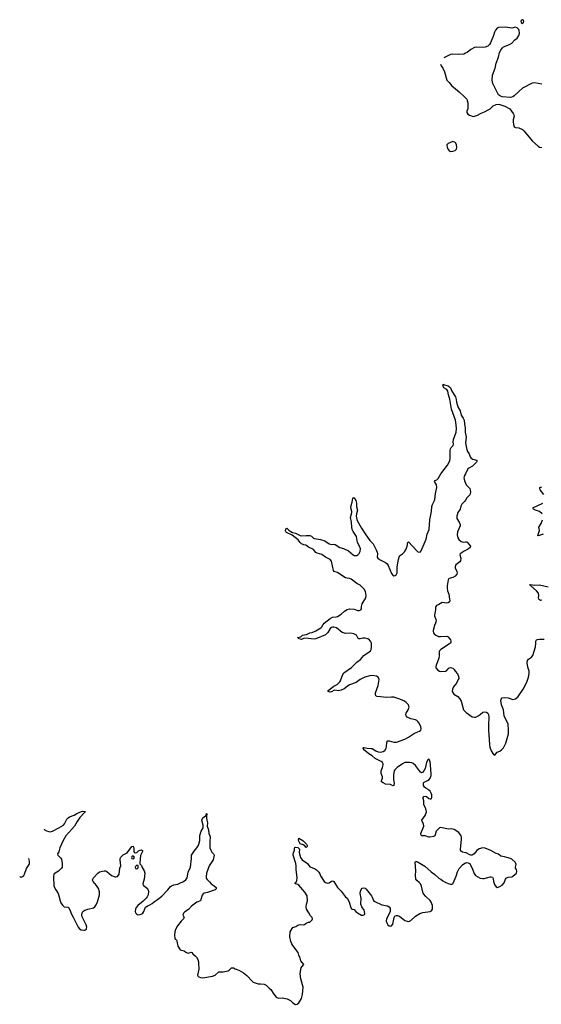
# Model space of a CAD drawing. Header units: inches. Extents: x 2221556 to 2384305, y 723442 to 892241.
# Tile 14 of 53: x 2242584 to 2251261, y 796425 to 812815. Entities that reach past the tile are written whole.
import ezdxf

# ---------------------------------------------------------------- set-up
doc = ezdxf.new("R2010")
doc.units = ezdxf.units.IN
doc.header["$MEASUREMENT"] = 0
for name, color, linetype in [('C2749', 7, 'Continuous'), ('C2759', 7, 'Continuous'), ('C2840', 7, 'Continuous'), ('C2841', 7, 'Continuous'), ('C2850', 7, 'Continuous'), ('C2851', 7, 'Continuous')]:
    doc.layers.add(name, color=color, linetype=linetype)

msp = doc.modelspace()

# ---------------------------------------------------------------- linework, layer by layer
at = {"layer": 'C2749', "color": 6, "elevation": 200}
for points in [[(2250000, 798947), (2249950, 798960), (2249933, 798970), (2249919, 798990), (2249916, 799010), (2249935, 799170), (2249932, 799208), (2249926, 799230), (2249890, 799285), (2249810, 799336), (2249770, 799345), (2249710, 799342), (2249590, 799367), (2249570, 799362), (2249534, 799330), (2249515, 799305), (2249496, 799244), (2249488, 799232), (2249470, 799221), (2249406, 799206), (2249388, 799208), (2249330, 799228), (2249272, 799232), (2249261, 799241), (2249256, 799250), (2249258, 799270), (2249307, 799390), (2249300, 799430), (2249280, 799470), (2249276, 799490), (2249284, 799510), (2249329, 799570), (2249349, 799630), (2249341, 799682), (2249305, 799750), (2249306, 799810), (2249294, 799850), (2249294, 799870), (2249310, 799883), (2249330, 799889), (2249350, 799882), (2249390, 799850), (2249410, 799844), (2249430, 799846), (2249443, 799870), (2249441, 799910), (2249430, 799941), (2249410, 799975), (2249392, 799992), (2249378, 800000)], [(2242990, 799339), (2242990, 799338), (2243030, 799314), (2243070, 799300), (2243090, 799298), (2243130, 799309), (2243237, 799363), (2243310, 799409), (2243331, 799430), (2243370, 799508), (2243390, 799531), (2243410, 799545), (2243490, 799572), (2243536, 799604), (2243610, 799635), (2243630, 799640), (2243675, 799635), (2243679, 799630), (2243661, 799619), (2243584, 799536), (2243541, 799470), (2243497, 799390), (2243450, 799343), (2243352, 799228), (2243307, 799153), (2243252, 799030), (2243235, 798965), (2243214, 798930), (2243217, 798910), (2243265, 798865), (2243281, 798841), (2243293, 798770), (2243288, 798710), (2243277, 798690), (2243230, 798643), (2243174, 798610), (2243154, 798590), (2243145, 798550), (2243154, 798394), (2243185, 798330), (2243223, 798270), (2243237, 798230), (2243256, 798150), (2243270, 798116), (2243297, 798077), (2243326, 798050), (2243383, 798043), (2243395, 798035), (2243417, 797997), (2243445, 797925), (2243476, 797876), (2243558, 797710), (2243581, 797681), (2243605, 797665), (2243650, 797658), (2243670, 797662), (2243687, 797673), (2243696, 797690), (2243698, 797710), (2243689, 797750), (2243623, 797883), (2243616, 797910), (2243621, 797950), (2243635, 797970), (2243665, 797990), (2243719, 798010), (2243810, 798029), (2243836, 798050), (2243857, 798083), (2243877, 798130), (2243909, 798250), (2243910, 798295), (2243892, 798352), (2243863, 798403), (2243804, 798470), (2243797, 798490), (2243800, 798510), (2243810, 798530), (2243882, 798610), (2243913, 798630), (2243990, 798650), (2244010, 798646), (2244034, 798634), (2244110, 798571), (2244170, 798548), (2244190, 798546), (2244210, 798553), (2244236, 798590), (2244250, 798690), (2244266, 798730), (2244256, 798830), (2244256, 798850), (2244264, 798876), (2244306, 798914), (2244370, 798946), (2244450, 799051), (2244470, 799056), (2244473, 799053), (2244480, 799030), (2244485, 798970), (2244490, 798957), (2244505, 798945), (2244530, 798952), (2244562, 798978), (2244587, 798993), (2244610, 798995), (2244628, 798988), (2244625, 798970), (2244595, 798905), (2244582, 798782), (2244585, 798765), (2244610, 798738), (2244621, 798701), (2244655, 798650), (2244666, 798610), (2244657, 798510), (2244633, 798430), (2244637, 798410), (2244710, 798353), (2244724, 798310), (2244719, 798250), (2244706, 798214), (2244690, 798190), (2244640, 798140), (2244550, 798073), (2244523, 798037), (2244511, 798010), (2244507, 797970), (2244511, 797950), (2244530, 797926), (2244550, 797917), (2244590, 797922), (2244613, 797930), (2244630, 797944), (2244649, 797970), (2244664, 798016), (2244679, 798041), (2244702, 798058), (2244750, 798079), (2244790, 798103), (2244825, 798135), (2244879, 798170), (2244950, 798227), (2245049, 798330), (2245090, 798384), (2245110, 798400), (2245150, 798417), (2245212, 798428), (2245250, 798440), (2245310, 798467), (2245350, 798497), (2245371, 798530), (2245387, 798627), (2245424, 798710), (2245443, 798850), (2245443, 798910), (2245484, 798976), (2245533, 799030), (2245555, 799065), (2245564, 799090), (2245578, 799150), (2245582, 799238), (2245605, 799310), (2245630, 799350), (2245636, 799370), (2245634, 799410), (2245616, 799490), (2245618, 799510), (2245629, 799531), (2245676, 799564), (2245684, 799576), (2245690, 799603), (2245699, 799599), (2245703, 799590), (2245694, 799566), (2245692, 799530), (2245695, 799490), (2245707, 799447), (2245705, 799390), (2245723, 799330), (2245729, 799270), (2245748, 799230), (2245752, 799212), (2245746, 799134), (2245748, 799028), (2245761, 798990), (2245779, 798959), (2245810, 798928), (2245821, 798910), (2245804, 798830), (2245737, 798730), (2245712, 798668), (2245693, 798607), (2245685, 798545), (2245688, 798528), (2245702, 798502), (2245744, 798464), (2245770, 798430), (2245820, 798400), (2245853, 798370), (2245853, 798350), (2245833, 798330), (2245817, 798323), (2245710, 798286), (2245650, 798274), (2245634, 798266), (2245617, 798243), (2245600, 798170), (2245590, 798150), (2245530, 798126), (2245442, 798058), (2245390, 798003), (2245330, 797966), (2245310, 797940), (2245300, 797910), (2245319, 797870), (2245317, 797863), (2245311, 797850), (2245268, 797810), (2245208, 797730), (2245176, 797670), (2245165, 797630), (2245160, 797570), (2245165, 797525), (2245171, 797511), (2245190, 797496), (2245197, 797477), (2245213, 797393), (2245254, 797334), (2245318, 797318), (2245350, 797291), (2245370, 797280), (2245390, 797278), (2245430, 797295), (2245445, 797290), (2245464, 797264), (2245510, 797227), (2245525, 797210), (2245546, 797170), (2245557, 797130), (2245556, 797070), (2245564, 797050), (2245566, 797010), (2245544, 796910), (2245551, 796891), (2245562, 796882), (2245591, 796871), (2245628, 796868), (2245790, 796892), (2245837, 796910), (2245896, 796964), (2245910, 796968), (2245970, 796966), (2246050, 796980), (2246070, 796993), (2246109, 797030), (2246143, 797030), (2246170, 797015), (2246230, 796992), (2246306, 796950), (2246364, 796904), (2246450, 796809), (2246470, 796794), (2246550, 796766), (2246590, 796768), (2246650, 796760), (2246682, 796742), (2246732, 796692), (2246761, 796670), (2246810, 796594), (2246850, 796545), (2246890, 796526), (2246950, 796536), (2247035, 796515), (2247087, 796487), (2247130, 796448), (2247170, 796425), (2247202, 796430), (2247230, 796451), (2247270, 796523), (2247291, 796590), (2247298, 796710), (2247259, 796850), (2247250, 796930), (2247253, 796970), (2247266, 797030), (2247276, 797050), (2247309, 797090), (2247260, 797150), (2247250, 797194), (2247230, 797241), (2247216, 797290), (2247130, 797404), (2247113, 797430), (2247096, 797470), (2247078, 797550), (2247085, 797630), (2247114, 797686), (2247130, 797702), (2247179, 797721), (2247210, 797741), (2247250, 797755), (2247310, 797746), (2247358, 797782), (2247390, 797792), (2247410, 797792), (2247449, 797830), (2247453, 797850), (2247449, 797870), (2247421, 797901), (2247394, 797950), (2247354, 798010), (2247351, 798050), (2247356, 798090), (2247374, 798150), (2247366, 798230), (2247328, 798290), (2247230, 798407), (2247210, 798420), (2247169, 798430), (2247169, 798450), (2247181, 798459), (2247195, 798485), (2247200, 798530), (2247182, 798670), (2247183, 798730), (2247179, 798770), (2247134, 798910), (2247135, 798930), (2247155, 798990), (2247155, 799025), (2247162, 799038), (2247177, 799043), (2247210, 799037), (2247237, 799010), (2247233, 798950), (2247237, 798930), (2247256, 798870), (2247281, 798830), (2247370, 798770), (2247413, 798713), (2247490, 798686), (2247524, 798664), (2247563, 798623), (2247578, 798598), (2247590, 798565), (2247650, 798470), (2247670, 798454), (2247690, 798445), (2247710, 798443), (2247730, 798447), (2247770, 798473), (2247790, 798481), (2247810, 798470), (2247872, 798372), (2247933, 798310), (2248001, 798221), (2248031, 798190), (2248064, 798130), (2248091, 798030), (2248111, 798011), (2248150, 798001), (2248177, 797970), (2248203, 797950), (2248270, 797910), (2248298, 797910), (2248319, 797921), (2248325, 797930), (2248321, 797970), (2248313, 797990), (2248274, 798050), (2248260, 798090), (2248263, 798190), (2248250, 798270), (2248253, 798307), (2248265, 798335), (2248284, 798356), (2248310, 798364), (2248330, 798357), (2248350, 798341), (2248436, 798230), (2248448, 798210), (2248470, 798151), (2248490, 798135), (2248610, 798083), (2248705, 798065), (2248728, 798050), (2248745, 798025), (2248746, 797970), (2248733, 797930), (2248687, 797850), (2248681, 797810), (2248690, 797783), (2248710, 797750), (2248730, 797730), (2248750, 797724), (2248770, 797733), (2248790, 797761), (2248811, 797869), (2248826, 797894), (2248850, 797906), (2248870, 797904), (2248904, 797890), (2248990, 797823), (2249030, 797807), (2249054, 797806), (2249070, 797808), (2249090, 797820), (2249167, 797890), (2249242, 797938), (2249290, 797953), (2249411, 797969), (2249436, 797984), (2249452, 798008), (2249451, 798070), (2249430, 798124), (2249410, 798152), (2249339, 798219), (2249303, 798263), (2249290, 798290), (2249267, 798390), (2249252, 798430), (2249230, 798455), (2249190, 798485), (2249174, 798510), (2249169, 798570), (2249175, 798650), (2249161, 798790), (2249170, 798803), (2249190, 798804), (2249214, 798794), (2249323, 798723), (2249431, 798630), (2249489, 798588), (2249561, 798521), (2249590, 798508), (2249622, 798482), (2249660, 798460), (2249710, 798437), (2249750, 798424), (2249774, 798426), (2249787, 798433), (2249796, 798444), (2249844, 798556), (2249867, 798630), (2249894, 798686), (2249950, 798745), (2249987, 798773), (2250000, 798778)], [(2242584, 798555), (2242590, 798550), (2242610, 798544), (2242630, 798552), (2242650, 798568), (2242665, 798590), (2242696, 798684), (2242740, 798750), (2242746, 798770), (2242747, 798807), (2242738, 798853)]]:
    msp.add_lwpolyline(points, dxfattribs=at)
for points in [[(2247350, 799038), (2247325, 799065), (2247300, 799080), (2247250, 799094), (2247222, 799150), (2247230, 799192), (2247292, 799152), (2247353, 799093), (2247364, 799070), (2247366, 799050)], [(2244470, 798895), (2244450, 798880), (2244445, 798870), (2244451, 798850), (2244470, 798845), (2244484, 798850), (2244493, 798870), (2244485, 798885)], [(2244530, 798739), (2244510, 798722), (2244504, 798710), (2244510, 798685), (2244530, 798680), (2244550, 798690), (2244557, 798703), (2244557, 798737)]]:
    msp.add_lwpolyline(points, close=True, dxfattribs=at)
at = {"layer": 'C2759', "color": 6, "elevation": 200}
msp.add_lwpolyline([(2250000, 798778), (2250010, 798783), (2250030, 798786), (2250072, 798772), (2250117, 798677), (2250143, 798603), (2250169, 798569), (2250206, 798547), (2250247, 798527), (2250290, 798518), (2250310, 798518), (2250370, 798538), (2250410, 798547), (2250430, 798547), (2250450, 798540), (2250461, 798521), (2250466, 798470), (2250482, 798422), (2250510, 798380), (2250530, 798372), (2250570, 798384), (2250611, 798410), (2250642, 798450), (2250664, 798510), (2250675, 798525), (2250710, 798543), (2250770, 798550), (2250790, 798560), (2250848, 798610), (2250857, 798637), (2250850, 798669), (2250835, 798690), (2250834, 798710), (2250844, 798750), (2250840, 798770), (2250828, 798790), (2250770, 798840), (2250750, 798854), (2250690, 798867), (2250650, 798881), (2250591, 798891), (2250550, 798924), (2250510, 798934), (2250423, 798983), (2250330, 799022), (2250290, 799028), (2250230, 799015), (2250190, 798988), (2250147, 798933), (2250130, 798917), (2250110, 798908), (2250090, 798906), (2250070, 798911), (2250010, 798945), (2250000, 798947)], dxfattribs=at)
at = {"layer": 'C2840', "color": 6, "elevation": 200}
for points in [[(2249378, 800000), (2249341, 800021), (2249320, 800040), (2249303, 800070), (2249300, 800090), (2249304, 800110), (2249315, 800125), (2249370, 800149), (2249396, 800170), (2249412, 800190), (2249428, 800232), (2249430, 800270), (2249421, 800330), (2249417, 800410), (2249410, 800459), (2249390, 800509), (2249366, 800490), (2249350, 800449), (2249328, 800352), (2249309, 800311), (2249290, 800289), (2249270, 800281), (2249250, 800289), (2249170, 800399), (2249130, 800433), (2249110, 800444), (2249070, 800451), (2248990, 800448), (2248950, 800428), (2248863, 800370), (2248825, 800330), (2248814, 800310), (2248802, 800250), (2248804, 800164), (2248815, 800105), (2248810, 800068), (2248790, 800061), (2248750, 800083), (2248670, 800091), (2248628, 800110), (2248605, 800130), (2248604, 800150), (2248622, 800190), (2248622, 800210), (2248599, 800270), (2248596, 800290), (2248598, 800310), (2248621, 800370), (2248629, 800410), (2248629, 800430), (2248621, 800450), (2248598, 800470), (2248499, 800519), (2248450, 800561), (2248394, 800594), (2248327, 800650), (2248292, 800690), (2248301, 800699), (2248310, 800701), (2248367, 800687), (2248430, 800686), (2248450, 800681), (2248510, 800646), (2248550, 800630), (2248590, 800625), (2248629, 800631), (2248656, 800650), (2248680, 800690), (2248687, 800710), (2248690, 800790), (2248708, 800812), (2248730, 800813), (2248810, 800790), (2248850, 800788), (2248990, 800837), (2249053, 800870), (2249150, 800937), (2249234, 800970), (2249255, 800990), (2249263, 801010), (2249256, 801050), (2249226, 801110), (2249210, 801133), (2249190, 801150), (2249170, 801159), (2249090, 801175), (2249030, 801208), (2249014, 801230), (2249010, 801250), (2249015, 801270), (2249048, 801330), (2249062, 801370), (2249060, 801390), (2249050, 801410), (2249014, 801450), (2248985, 801470), (2248910, 801506), (2248810, 801537), (2248770, 801540), (2248690, 801533), (2248532, 801552), (2248510, 801558), (2248502, 801582), (2248505, 801610), (2248547, 801730), (2248563, 801830), (2248548, 801870), (2248520, 801890), (2248450, 801897), (2248410, 801895), (2248324, 801870), (2248250, 801833), (2248179, 801781), (2248070, 801742), (2248030, 801716), (2247983, 801677), (2247930, 801655), (2247890, 801646), (2247828, 801652), (2247810, 801647), (2247770, 801625), (2247750, 801622), (2247715, 801630), (2247717, 801650), (2247810, 801719), (2247864, 801750), (2247908, 801792), (2247919, 801810), (2247953, 801907), (2247977, 801943), (2248106, 802034), (2248190, 802118), (2248254, 802166), (2248310, 802229), (2248400, 802290), (2248419, 802310), (2248431, 802330), (2248439, 802370), (2248435, 802430), (2248431, 802450), (2248420, 802470), (2248390, 802501), (2248370, 802511), (2248330, 802521), (2248290, 802522), (2248250, 802508), (2248227, 802507), (2248217, 802517), (2248189, 802569), (2248143, 802590), (2248090, 802603), (2248010, 802598), (2247950, 802613), (2247854, 802694), (2247810, 802706), (2247790, 802706), (2247770, 802699), (2247750, 802681), (2247710, 802612), (2247689, 802590), (2247670, 802578), (2247510, 802508), (2247490, 802504), (2247330, 802518), (2247306, 802514), (2247270, 802500), (2247250, 802501), (2247229, 802510), (2247223, 802523), (2247208, 802530), (2247260, 802540), (2247290, 802570), (2247356, 802584), (2247409, 802610), (2247450, 802616), (2247510, 802643), (2247592, 802690), (2247611, 802709), (2247631, 802750), (2247648, 802770), (2247750, 802848), (2247790, 802868), (2247850, 802874), (2247870, 802881), (2247930, 802919), (2247990, 802972), (2248030, 802996), (2248072, 803008), (2248150, 803002), (2248210, 802981), (2248230, 802981), (2248257, 802990), (2248269, 803010), (2248270, 803050), (2248283, 803090), (2248345, 803190), (2248348, 803230), (2248336, 803296), (2248317, 803337), (2248250, 803403), (2248190, 803433), (2248101, 803501), (2248073, 803513), (2248030, 803517), (2248005, 803525), (2247957, 803550), (2247870, 803613), (2247830, 803622), (2247815, 803630), (2247807, 803647), (2247770, 803800), (2247751, 803831), (2247670, 803867), (2247610, 803911), (2247530, 803933), (2247509, 803949), (2247470, 803994), (2247450, 804009), (2247390, 804034), (2247346, 804066), (2247310, 804075), (2247274, 804090), (2247251, 804110), (2247215, 804155), (2247114, 804234), (2247021, 804281), (2247012, 804290), (2247007, 804307), (2247010, 804331), (2247016, 804344), (2247030, 804350), (2247060, 804320), (2247095, 804295), (2247121, 804281), (2247170, 804268), (2247250, 804230), (2247270, 804225), (2247349, 804231), (2247410, 804229), (2247436, 804216), (2247470, 804187), (2247490, 804177), (2247590, 804160), (2247659, 804139), (2247730, 804088), (2247770, 804080), (2247810, 804084), (2247830, 804081), (2247911, 804031), (2247972, 804012), (2248054, 803974), (2248130, 803908), (2248150, 803896), (2248190, 803898), (2248210, 803907), (2248230, 803928), (2248250, 803965), (2248253, 804010), (2248237, 804050), (2248203, 804110), (2248188, 804210), (2248130, 804295), (2248114, 804330), (2248107, 804370), (2248103, 804450), (2248085, 804530), (2248107, 804613), (2248107, 804630), (2248094, 804690), (2248097, 804730), (2248114, 804786), (2248126, 804850), (2248130, 804858), (2248150, 804854), (2248174, 804814), (2248188, 804768), (2248187, 804710), (2248202, 804650), (2248185, 804590), (2248182, 804550), (2248190, 804496), (2248201, 804470), (2248269, 804349), (2248340, 804240), (2248408, 804148), (2248464, 804090), (2248476, 804070), (2248517, 803990), (2248532, 803950), (2248535, 803925), (2248530, 803870), (2248542, 803850), (2248569, 803829), (2248670, 803779), (2248697, 803757), (2248716, 803730), (2248770, 803597), (2248790, 803571), (2248810, 803559), (2248830, 803563), (2248846, 803574), (2248866, 803610), (2248864, 803710), (2248877, 803770), (2248884, 803830), (2248896, 803870), (2248905, 803890), (2248950, 803922), (2248984, 803956), (2249016, 804004), (2249032, 804050), (2249042, 804110), (2249050, 804124), (2249190, 803972), (2249210, 803960), (2249247, 803953), (2249265, 803975), (2249348, 804170), (2249365, 804250), (2249394, 804330), (2249409, 804490), (2249437, 804630), (2249438, 804710), (2249452, 804748), (2249487, 804810), (2249493, 804830), (2249504, 804930), (2249524, 805030), (2249519, 805070), (2249486, 805130), (2249497, 805143), (2249523, 805157), (2249543, 805177), (2249590, 805255), (2249702, 805398), (2249739, 805470), (2249745, 805510), (2249743, 805650), (2249749, 805671), (2249764, 805696), (2249795, 805730), (2249799, 805750), (2249796, 805790), (2249801, 805830), (2249843, 805950), (2249848, 806010), (2249847, 806070), (2249832, 806150), (2249766, 806330), (2249741, 806501), (2249717, 806570), (2249705, 806630), (2249690, 806658), (2249641, 806690), (2249629, 806710), (2249628, 806750), (2249631, 806750), (2249638, 806738), (2249650, 806739), (2249710, 806719), (2249741, 806701), (2249750, 806690), (2249775, 806630), (2249835, 806535), (2249847, 806493), (2249850, 806450), (2249873, 806373), (2249910, 806306), (2249930, 806230), (2249964, 806184), (2249980, 806150), (2249982, 806090), (2249996, 806016), (2249993, 805950), (2250000, 805919)], [(2250000, 805258), (2249985, 805230), (2249975, 805190), (2249987, 805127), (2250000, 805098)], [(2250000, 804815), (2249990, 804800), (2249941, 804750), (2249925, 804715), (2249913, 804670), (2249875, 804610), (2249855, 804550), (2249859, 804510), (2249897, 804450), (2249913, 804410), (2249911, 804389), (2249866, 804290), (2249862, 804242), (2249873, 804190), (2249890, 804162), (2249930, 804129), (2249970, 804120), (2250000, 804123)], [(2250000, 803982), (2249977, 803970), (2249914, 803926), (2249907, 803910), (2249922, 803850), (2249916, 803810), (2249904, 803790), (2249841, 803739), (2249826, 803710), (2249828, 803690), (2249857, 803630), (2249860, 803610), (2249856, 803584), (2249830, 803550), (2249791, 803530), (2249730, 803516), (2249716, 803504), (2249710, 803490), (2249695, 803390), (2249694, 803350), (2249700, 803310), (2249721, 803250), (2249736, 803170), (2249738, 803150), (2249733, 803127), (2249712, 803108), (2249690, 803105), (2249610, 803115), (2249559, 803081), (2249518, 803062), (2249506, 803050), (2249499, 803030), (2249500, 802990), (2249483, 802910), (2249485, 802890), (2249509, 802830), (2249510, 802810), (2249504, 802770), (2249484, 802730), (2249464, 802650), (2249461, 802630), (2249466, 802610), (2249481, 802590), (2249506, 802570), (2249550, 802550), (2249586, 802546), (2249690, 802552), (2249710, 802544), (2249730, 802523), (2249751, 802491), (2249758, 802470), (2249759, 802450), (2249750, 802438), (2249590, 802334), (2249568, 802312), (2249562, 802290), (2249562, 802230), (2249556, 802190), (2249536, 802124), (2249510, 802070), (2249505, 802045), (2249508, 802028), (2249541, 801990), (2249570, 801970), (2249590, 801965), (2249670, 801969), (2249686, 801974), (2249710, 802011), (2249730, 802027), (2249750, 802031), (2249790, 802021), (2249810, 801998), (2249826, 801970), (2249870, 801926), (2249886, 801886), (2249887, 801850), (2249881, 801830), (2249850, 801771), (2249800, 801710), (2249782, 801670), (2249780, 801630), (2249805, 801590), (2249871, 801551), (2249898, 801518), (2249926, 801470), (2249969, 801330), (2250000, 801294)]]:
    msp.add_lwpolyline(points, dxfattribs=at)
at = {"layer": 'C2841', "color": 6, "elevation": 300}
for points in [[(2250000, 812256), (2249970, 812243), (2249890, 812238), (2249790, 812242), (2249750, 812236), (2249641, 812183)], [(2249585, 812074), (2249595, 812050), (2249626, 812006), (2249653, 811950), (2249691, 811810), (2249730, 811770), (2249774, 811714), (2249896, 811616), (2249988, 811528), (2250000, 811514)]]:
    msp.add_lwpolyline(points, dxfattribs=at)
msp.add_lwpolyline([(2249790, 810786), (2249710, 810755), (2249691, 810730), (2249698, 810690), (2249716, 810650), (2249730, 810631), (2249750, 810621), (2249790, 810625), (2249830, 810638), (2249850, 810662), (2249856, 810690), (2249853, 810730), (2249840, 810760), (2249830, 810773), (2249819, 810779)], close=True, dxfattribs=at)
at = {"layer": 'C2850', "color": 6, "elevation": 200}
for points in [[(2250000, 805919), (2250012, 805868), (2250003, 805770), (2250009, 805709), (2250023, 805663), (2250035, 805630), (2250059, 805590), (2250078, 805538), (2250095, 805515), (2250120, 805500), (2250183, 805483), (2250194, 805470), (2250182, 805450), (2250117, 805383), (2250055, 805350), (2250042, 805338), (2250000, 805258)], [(2250000, 805098), (2250011, 805071), (2250070, 805010), (2250080, 804990), (2250083, 804950), (2250079, 804930), (2250070, 804908), (2250025, 804855), (2250000, 804815)], [(2251305, 804910), (2251245, 804990), (2251236, 805010), (2251239, 805030), (2251270, 805040)], [(2251275, 804590), (2251233, 804630), (2251167, 804650), (2251132, 804670), (2251119, 804690), (2251287, 804770)], [(2251290, 804250), (2251243, 804237), (2251230, 804228), (2251210, 804224), (2251203, 804230), (2251230, 804310), (2251220, 804370), (2251258, 804430), (2251284, 804490)], [(2250000, 804123), (2250010, 804125), (2250030, 804121), (2250084, 804050), (2250076, 804030), (2250050, 804010), (2250000, 803982)], [(2251270, 803153), (2251250, 803150), (2251230, 803160), (2251221, 803170), (2251217, 803190), (2251221, 803230), (2251215, 803270), (2251180, 803310), (2251086, 803390), (2251081, 803401), (2251067, 803410), (2251086, 803414), (2251145, 803405), (2251230, 803406), (2251373, 803373)], [(2250000, 801294), (2250010, 801282), (2250110, 801212), (2250150, 801204), (2250170, 801208), (2250210, 801228), (2250246, 801250), (2250290, 801286), (2250310, 801295), (2250350, 801290), (2250372, 801272), (2250381, 801250), (2250388, 801208), (2250381, 801070), (2250382, 800990), (2250399, 800750), (2250407, 800707), (2250430, 800644), (2250465, 800585), (2250490, 800574), (2250530, 800623), (2250570, 800641), (2250597, 800663), (2250630, 800696), (2250650, 800727), (2250670, 800771), (2250696, 800850), (2250717, 800930), (2250718, 800990), (2250708, 801090), (2250643, 801230), (2250631, 801330), (2250602, 801410), (2250594, 801450), (2250590, 801490), (2250594, 801506), (2250610, 801525), (2250648, 801532), (2250710, 801528), (2250790, 801502), (2250830, 801510), (2250876, 801550), (2250958, 801670), (2251023, 801790), (2251047, 801870), (2251058, 801930), (2251060, 801970), (2251039, 802039), (2251027, 802110), (2251031, 802149), (2251046, 802170), (2251097, 802203), (2251119, 802230), (2251164, 802376), (2251173, 802430), (2251172, 802470), (2251181, 802490), (2251200, 802500), (2251230, 802506), (2251310, 802502)]]:
    msp.add_lwpolyline(points, dxfattribs=at)
at = {"layer": 'C2851', "color": 6, "elevation": 300}
msp.add_lwpolyline([(2250950, 812815), (2250930, 812808), (2250921, 812790), (2250925, 812770), (2250950, 812752), (2250968, 812770), (2250969, 812790), (2250963, 812803)], close=True, dxfattribs=at)
for points in [[(2251270, 811741), (2251150, 811767), (2251110, 811757), (2250950, 811673), (2250810, 811547), (2250790, 811532), (2250750, 811518), (2250610, 811531), (2250581, 811541), (2250550, 811566), (2250454, 811754), (2250444, 811810), (2250448, 811890), (2250494, 812010), (2250508, 812092), (2250550, 812190), (2250566, 812270), (2250586, 812310), (2250614, 812346), (2250635, 812365), (2250735, 812405), (2250770, 812427), (2250820, 812480), (2250858, 812510), (2250888, 812550), (2250898, 812590), (2250895, 812635), (2250889, 812650), (2250858, 812678), (2250830, 812689), (2250770, 812677), (2250668, 812692), (2250550, 812686), (2250527, 812673), (2250499, 812641), (2250484, 812610), (2250468, 812550), (2250416, 812430), (2250400, 812400), (2250370, 812373), (2250330, 812360), (2250290, 812354), (2250190, 812359), (2250150, 812353), (2250090, 812320), (2250030, 812270), (2250000, 812256)], [(2250000, 811514), (2250020, 811490), (2250030, 811470), (2250041, 811430), (2250042, 811362), (2250039, 811330), (2250022, 811290), (2250021, 811270), (2250040, 811240), (2250065, 811225), (2250130, 811206), (2250190, 811218), (2250261, 811259), (2250318, 811282), (2250390, 811321), (2250410, 811333), (2250461, 811379), (2250510, 811402), (2250550, 811407), (2250570, 811404), (2250657, 811377), (2250736, 811330), (2250794, 811254), (2250807, 811230), (2250809, 811210), (2250796, 811150), (2250795, 811115), (2250799, 811070), (2250811, 811031), (2250830, 811022), (2250890, 811014), (2250950, 810985), (2250970, 810968), (2251113, 810793), (2251210, 810708), (2251230, 810696), (2251270, 810687)]]:
    msp.add_lwpolyline(points, dxfattribs=at)

doc.saveas('drawing.dxf')
